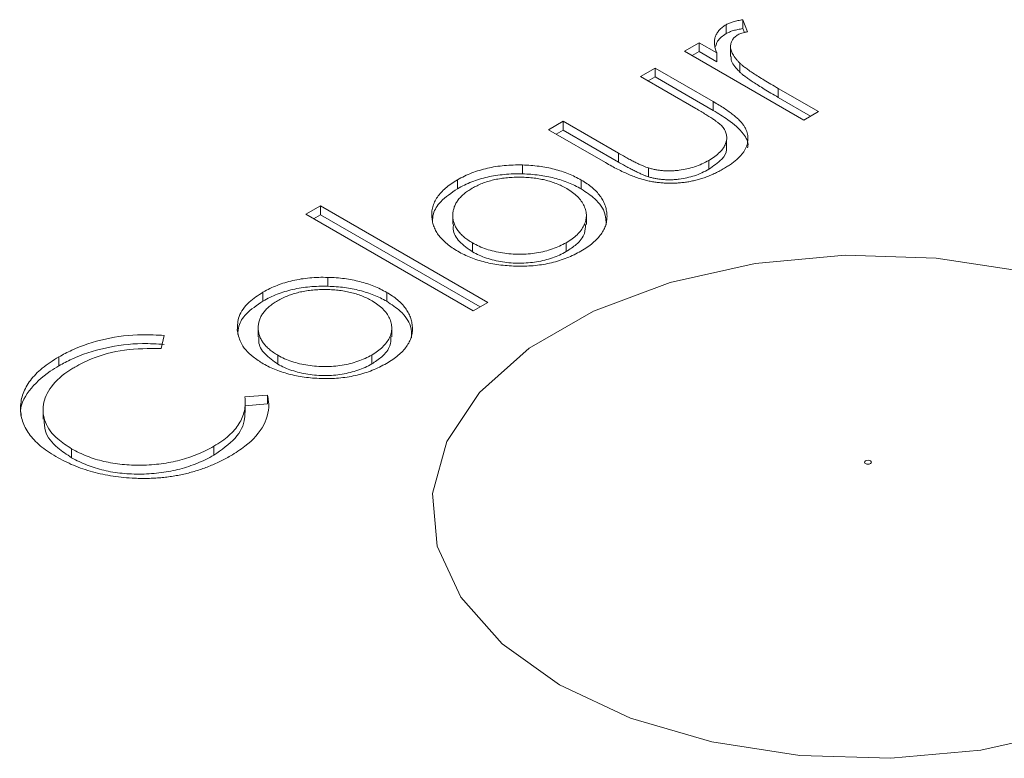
# Model space of a CAD drawing. Header units: millimetres. Extents: x 0 to 420, y 0 to 297.
# Tile 74 of 81: x 339.4 to 343.91, y 214.57 to 217.95. Entities that reach past the tile are written whole.
import ezdxf

# ---------------------------------------------------------------- set-up
doc = ezdxf.new("R2010")
doc.units = ezdxf.units.MM

msp = doc.modelspace()

# ---------------------------------------------------------------- linework, layer by layer
at = {"color": 7, "linetype": 'Continuous', "lineweight": 15}
for p, q in [((342.63877739, 217.89033312), (342.63877739, 217.93116086)), ((342.73727194, 217.89922508), (342.71598778, 217.95409117)), ((342.71598778, 217.91326344), (342.71598778, 217.95409117)), ((342.71598778, 217.91326344), (342.72273918, 217.8958471)), ((342.51495522, 217.84859713), (342.44779421, 217.80982591)), ((342.5954557, 217.80212519), (342.51495522, 217.84859713)), ((342.51495522, 217.8077694), (342.51495522, 217.84859713)), ((342.65940827, 217.82590556), (342.65940827, 217.78507783)), ((342.44779421, 217.80982591), (342.99467064, 217.49412086)), ((342.48315542, 217.78941177), (342.51495522, 217.8077694)), ((342.51495522, 217.8077694), (342.5954557, 217.76129746)), ((342.5954557, 217.76129746), (342.5954557, 217.80212519)), ((342.31347484, 217.73228499), (342.24631384, 217.69351376)), ((342.57971648, 217.57858696), (342.31347484, 217.73228499)), ((342.31347484, 217.69145725), (342.31347484, 217.73228499)), ((342.70234274, 217.71344018), (342.70234274, 217.75426792)), ((342.24631384, 217.69351376), (342.49996411, 217.54708458)), ((342.28167504, 217.67309962), (342.31347484, 217.69145725)), ((342.31347484, 217.69145725), (342.57971648, 217.53775923)), ((343.06183165, 217.53289209), (342.87803978, 217.63899287)), ((342.87803978, 217.59816514), (342.87803978, 217.63899287)), ((342.87803978, 217.59816514), (343.02647044, 217.51247794)), ((342.57971648, 217.53775923), (342.57971648, 217.57858696)), ((342.99467064, 217.49412086), (343.06183165, 217.53289209)), ((341.89132674, 217.48858407), (341.82416573, 217.44981285)), ((342.14497701, 217.34215489), (341.89132674, 217.48858407)), ((341.89132674, 217.44775634), (341.89132674, 217.48858407)), ((341.82416573, 217.44981285), (342.08545512, 217.2989737)), ((341.85952694, 217.42939871), (341.89132674, 217.44775634)), ((341.89132674, 217.44775634), (342.14497701, 217.30132716)), ((342.64018931, 217.35814427), (342.64018931, 217.398972)), ((342.14497701, 217.30132716), (342.14497701, 217.34215489)), ((341.70498498, 217.24723966), (341.70498498, 217.28806739)), ((342.55917253, 217.26835732), (342.55917253, 217.30918506)), ((342.28349263, 217.23365088), (342.28349263, 217.27447861)), ((341.4071095, 217.17930638), (341.4071095, 217.22013412)), ((341.97437447, 217.17826624), (341.97437447, 217.21909397)), ((340.77838652, 217.10087794), (340.71122552, 217.06210672)), ((341.54593331, 216.6577826), (340.77838652, 217.10087794)), ((340.77838652, 217.06005021), (340.77838652, 217.10087794)), ((340.71122552, 217.06210672), (341.47877231, 216.61901138)), ((340.74658672, 217.04169257), (340.77838652, 217.06005021)), ((340.77838652, 217.06005021), (341.51057211, 216.63736846)), ((341.38537489, 217.05688166), (341.38537489, 217.01605393)), ((341.99791085, 217.01483435), (341.99791085, 217.05566208)), ((341.47592476, 216.88999424), (341.47592476, 216.93082197)), ((341.90571198, 216.89112258), (341.90571198, 216.93195031)), ((340.81271513, 216.73214324), (340.81271513, 216.77297097)), ((340.51483964, 216.66420996), (340.51483964, 216.70503769)), ((341.08210461, 216.66316982), (341.08210461, 216.70399755)), ((341.47877231, 216.61901138), (341.54593331, 216.6577826)), ((340.49310767, 216.54178676), (340.49310767, 216.50095903)), ((341.10564099, 216.49973792), (341.10564099, 216.54056566)), ((340.04802378, 216.44662117), (340.06180843, 216.5065131)), ((339.57880028, 216.40837154), (339.57880028, 216.36754381)), ((340.58365491, 216.37489781), (340.58365491, 216.41572555)), ((341.01344213, 216.37602616), (341.01344213, 216.41685389)), ((340.53508593, 216.23329582), (340.43179191, 216.22507655)), ((340.53508593, 216.19246808), (340.53508593, 216.23329582)), ((339.50605746, 216.16418858), (339.50605746, 216.12336084)), ((340.53508593, 216.19246808), (340.43179191, 216.18424882)), ((340.43332764, 216.15345659), (340.43332764, 216.19428433)), ((339.63741601, 215.94634625), (339.63741601, 215.98717398)), ((340.28922493, 215.95794447), (340.28922493, 215.9987722))]:
    msp.add_line(p, q, dxfattribs=at)
at = {"color": 7, "linetype": 'Continuous', "lineweight": 15, "flags": 128}
msp.add_lwpolyline([(344.00626613, 216.79916314), (343.60239922, 216.86163565), (343.1848583, 216.87426793), (342.77188767, 216.83650948), (342.38155254, 216.75000568), (342.03089076, 216.61854606), (341.73524115, 216.44787117), (341.50752173, 216.24543843), (341.35767388, 216.02010124), (341.29226987, 215.78169989), (341.31415199, 215.54065864), (341.42236929, 215.30751124), (341.61219079, 215.09244623), (341.87531357, 214.90486748), (342.20025523, 214.75296385), (342.57279913, 214.64338223), (342.97666604, 214.58090971), (343.39420696, 214.56827743), (343.80716442, 214.60604045), (344.19751273, 214.69253969)], dxfattribs=at)
at = {"color": 7, "linetype": 'Continuous', "lineweight": 15}
for points, knots in [([(342.63877923, 217.93115611), (342.63303442, 217.92752634), (342.62156786, 217.92028136), (342.60775576, 217.90762295), (342.59722665, 217.89362193), (342.58940848, 217.87829262), (342.58531356, 217.86148612), (342.58486705, 217.84310466), (342.58806495, 217.82306131), (342.59291764, 217.80931181), (342.59545501, 217.8021225)], [0, 0, 0, 0, 0.1071582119, 0.2138863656, 0.324682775, 0.4394585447, 0.5616334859, 0.6938876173, 0.8399405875, 1, 1, 1, 1]), ([(342.71598329, 217.95408965), (342.7080711, 217.95284759), (342.69289391, 217.95046507), (342.6720423, 217.94521108), (342.65382661, 217.93894416), (342.64370059, 217.93370325), (342.63877923, 217.93115611)], [0, 0, 0, 0, 0.2796764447, 0.5364768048, 0.7747224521, 1, 1, 1, 1]), ([(342.63877923, 217.89032907), (342.64370059, 217.89287621), (342.65382661, 217.89811712), (342.6720423, 217.90438404), (342.69289391, 217.90963803), (342.7080711, 217.91202055), (342.71598329, 217.91326261)], [0, 0, 0, 0, 0.2252775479, 0.4635231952, 0.7203235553, 1, 1, 1, 1]), ([(342.59069574, 217.8319193), (342.59289584, 217.84018457), (342.59873793, 217.86213196), (342.6234018, 217.87950357), (342.63877739, 217.89033312)], [0, 0, 0, 0, 0.3765946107, 1, 1, 1, 1]), ([(342.7023414, 217.75426496), (342.69883307, 217.75785203), (342.69198407, 217.76485473), (342.68299392, 217.77539148), (342.67546151, 217.78565345), (342.66924726, 217.79557699), (342.66463751, 217.80519242), (342.66119596, 217.81445748), (342.65937678, 217.82344201), (342.65905487, 217.83474726), (342.66117177, 217.84788582), (342.66752679, 217.86229941), (342.67790661, 217.87494184), (342.68816668, 217.88171081), (342.69319685, 217.88502941)], [0, 0, 0, 0, 0.0879601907, 0.1717166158, 0.2506679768, 0.3258823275, 0.3968812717, 0.4635748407, 0.5280697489, 0.5896876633, 0.7048093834, 0.8086618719, 0.9061934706, 1, 1, 1, 1]), ([(342.69319685, 217.88502941), (342.69578792, 217.88636976), (342.70134591, 217.88924487), (342.71152294, 217.8929189), (342.72373108, 217.89622846), (342.7325989, 217.89818926), (342.73727062, 217.89922224)], [0, 0, 0, 0, 0.2050166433, 0.4397700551, 0.7048611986, 1, 1, 1, 1]), ([(342.66127854, 217.78512345), (342.6613598, 217.7803392), (342.6617392, 217.75800332), (342.68220739, 217.73416767), (342.69966432, 217.71619737), (342.70234274, 217.71344018)], [0, 0, 0, 0, 0.1874938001, 0.8753370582, 1, 1, 1, 1]), ([(342.87803685, 217.63899147), (342.86675239, 217.64551658), (342.84518026, 217.65799041), (342.81496165, 217.67620131), (342.78786141, 217.69276184), (342.76433433, 217.70796763), (342.74384011, 217.7215506), (342.72695848, 217.73378199), (342.7130269, 217.74434046), (342.70566512, 217.75117795), (342.7023414, 217.75426496)], [0, 0, 0, 0, 0.1798232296, 0.3437621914, 0.4918338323, 0.6241090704, 0.741399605, 0.8430618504, 0.9291451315, 1, 1, 1, 1]), ([(342.7023414, 217.71343792), (342.70566512, 217.71035091), (342.7130269, 217.70351342), (342.72695848, 217.69295494), (342.74384011, 217.68072356), (342.76433433, 217.66714059), (342.78786141, 217.6519348), (342.81496165, 217.63537427), (342.84518026, 217.61716337), (342.86675239, 217.60468954), (342.87803685, 217.59816443)], [0, 0, 0, 0, 0.0708548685, 0.1569381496, 0.258600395, 0.3758909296, 0.5081661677, 0.6562378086, 0.8201767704, 1, 1, 1, 1]), ([(342.62573699, 217.27006438), (342.63236618, 217.27397196), (342.64529613, 217.28159353), (342.66292336, 217.2935532), (342.67872959, 217.30558765), (342.69263023, 217.31773856), (342.70467938, 217.32995527), (342.71521588, 217.34213609), (342.72336819, 217.35454852), (342.72985523, 217.36698721), (342.73472123, 217.37944661), (342.73762194, 217.39190255), (342.73919314, 217.40430157), (342.73912047, 217.41663787), (342.73695838, 217.42893828), (342.73388625, 217.44120972), (342.72856036, 217.45337564), (342.72205501, 217.46567806), (342.71298147, 217.47815065), (342.70171952, 217.49106518), (342.68778277, 217.50448159), (342.67108552, 217.51828427), (342.65210799, 217.53278049), (342.63036024, 217.54766799), (342.60603299, 217.56307139), (342.58866587, 217.57330877), (342.57971438, 217.5785854)], [0, 0, 0, 0, 0.0460612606, 0.0898404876, 0.1321714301, 0.1732162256, 0.2123988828, 0.2505445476, 0.2877752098, 0.3240612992, 0.3599069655, 0.3952349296, 0.4298264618, 0.4645763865, 0.4989847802, 0.5339025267, 0.5689114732, 0.6045721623, 0.642162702, 0.6826979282, 0.7262892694, 0.7738093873, 0.8244515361, 0.8793040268, 0.9377899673, 1, 1, 1, 1]), ([(342.49996183, 217.54708423), (342.5080521, 217.5424073), (342.52353604, 217.53345615), (342.54495889, 217.52026736), (342.56432888, 217.50835803), (342.58096288, 217.49740626), (342.59492398, 217.48745491), (342.60636101, 217.47863696), (342.61543051, 217.47094188), (342.62004971, 217.46598623), (342.62213913, 217.46374462)], [0, 0, 0, 0, 0.1810472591, 0.346505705, 0.495245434, 0.6285345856, 0.745408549, 0.8459263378, 0.9303072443, 1, 1, 1, 1]), ([(342.57971648, 217.53775923), (342.60292219, 217.52387125), (342.65725523, 217.49135444), (342.71774122, 217.43827171), (342.74292656, 217.39112389), (342.73770132, 217.37015921), (342.73701642, 217.36741129)], [0, 0, 0, 0, 0.2907698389, 0.6807982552, 0.9581609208, 1, 1, 1, 1]), ([(342.62213913, 217.46374462), (342.62653867, 217.4577026), (342.63528691, 217.44568839), (342.64128275, 217.42627771), (342.64228863, 217.40636632), (342.63732302, 217.38603591), (342.62683674, 217.36571161), (342.61019211, 217.3458812), (342.58759791, 217.32671962), (342.56886079, 217.3151572), (342.5591766, 217.30918121)], [0, 0, 0, 0, 0.1156605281, 0.2299842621, 0.3464036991, 0.4669571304, 0.5916286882, 0.7201630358, 0.855367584, 1, 1, 1, 1]), ([(342.28349065, 217.27447801), (342.27935338, 217.27582591), (342.27045735, 217.2787242), (342.2569244, 217.28425102), (342.24190113, 217.29087888), (342.22531128, 217.29873728), (342.20725614, 217.3078238), (342.18763924, 217.31807944), (342.16675028, 217.32968392), (342.15244907, 217.33787282), (342.14497308, 217.34215359)], [0, 0, 0, 0, 0.0782845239, 0.1683285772, 0.272968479, 0.3900681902, 0.5220637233, 0.667879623, 0.8263834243, 1, 1, 1, 1]), ([(342.55917253, 217.26835732), (342.58039335, 217.28319846), (342.61773384, 217.30931317), (342.64192651, 217.34317814), (342.64007463, 217.35800487), (342.6400576, 217.35814123)], [0, 0, 0, 0, 0.5660377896, 0.9960089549, 1, 1, 1, 1]), ([(341.7049849, 217.28806505), (341.69083449, 217.28821135), (341.66295698, 217.28849957), (341.62177617, 217.28590323), (341.58218168, 217.28092122), (341.54388768, 217.27379489), (341.50731286, 217.26385672), (341.47218456, 217.2516618), (341.43814022, 217.23729506), (341.41759194, 217.22592742), (341.40711216, 217.22012985)], [0, 0, 0, 0, 0.12848649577, 0.25312941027, 0.37530701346, 0.4961956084, 0.61786602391, 0.74166764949, 0.8682485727, 1, 1, 1, 1]), ([(341.97437459, 217.21909135), (341.96493116, 217.22426749), (341.94628499, 217.23448787), (341.91603023, 217.24792053), (341.8843069, 217.25945366), (341.85115271, 217.26904314), (341.81666205, 217.27684218), (341.7806637, 217.28251005), (341.74334831, 217.28650804), (341.71785573, 217.28754268), (341.7049849, 217.28806505)], [0, 0, 0, 0, 0.1293662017, 0.2554352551, 0.3786322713, 0.5014663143, 0.6234943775, 0.7461656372, 0.8718427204, 1, 1, 1, 1]), ([(342.08545849, 217.2989693), (342.09489937, 217.29362921), (342.11318337, 217.28328714), (342.14054739, 217.26882721), (342.16702943, 217.25593064), (342.19256896, 217.24463113), (342.21710951, 217.23474543), (342.24067481, 217.22640236), (342.2634146, 217.21970711), (342.2852417, 217.21439205), (342.3067122, 217.21047794), (342.3280191, 217.20754796), (342.34939245, 217.20543361), (342.37084456, 217.20428519), (342.39240239, 217.20422715), (342.41404971, 217.20509498), (342.435747, 217.20691445), (342.45746375, 217.20968393), (342.47909324, 217.21353559), (342.50067238, 217.21832024), (342.52191449, 217.22441052), (342.54308511, 217.23143823), (342.56420488, 217.23946942), (342.58510681, 217.24862081), (342.60580695, 217.25880768), (342.61901543, 217.26626797), (342.62573699, 217.27006438)], [0, 0, 0, 0, 0.0634759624, 0.1229329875, 0.1781207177, 0.229817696, 0.277417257, 0.3217865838, 0.3624650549, 0.3999038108, 0.4354242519, 0.4704663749, 0.5050285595, 0.5394889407, 0.5738086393, 0.6084507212, 0.6436126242, 0.6790144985, 0.7151506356, 0.7522307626, 0.7899041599, 0.8289292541, 0.8694658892, 0.9112727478, 0.9548483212, 1, 1, 1, 1]), ([(342.14497308, 217.30132654), (342.15244907, 217.29704578), (342.16675028, 217.28885688), (342.18763924, 217.2772524), (342.20725614, 217.26699676), (342.22531128, 217.25791024), (342.24190113, 217.25005184), (342.2569244, 217.24342398), (342.27045735, 217.23789716), (342.27935338, 217.23499887), (342.28349065, 217.23365097)], [0, 0, 0, 0, 0.1736165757, 0.332120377, 0.4779362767, 0.6099318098, 0.727031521, 0.8316714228, 0.9217154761, 1, 1, 1, 1]), ([(342.5591766, 217.30918121), (342.54883079, 217.3035861), (342.5287024, 217.29270047), (342.49501788, 217.27958343), (342.45983482, 217.26986222), (342.42939291, 217.26456151), (342.40498804, 217.26192372), (342.38685597, 217.26113447), (342.36896309, 217.260982), (342.35128024, 217.26183401), (342.33392613, 217.26374034), (342.31673458, 217.26625183), (342.29991531, 217.26996908), (342.28900374, 217.27296454), (342.28349065, 217.27447801)], [0, 0, 0, 0, 0.1403045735, 0.2729707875, 0.4007664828, 0.5254546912, 0.5868386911, 0.6464639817, 0.7053902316, 0.7640286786, 0.8219138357, 0.8802840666, 0.9395132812, 1, 1, 1, 1]), ([(341.40711216, 217.17930281), (341.41759194, 217.18510038), (341.43814022, 217.19646802), (341.47218456, 217.21083476), (341.50731286, 217.22302968), (341.54388768, 217.23296785), (341.58218168, 217.24009418), (341.62177617, 217.24507618), (341.66295698, 217.24767253), (341.69083449, 217.24738431), (341.7049849, 217.24723801)], [0, 0, 0, 0, 0.1317514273, 0.25833235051, 0.38213397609, 0.5038043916, 0.62469298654, 0.74687058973, 0.87151350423, 1, 1, 1, 1]), ([(341.7049849, 217.24723801), (341.71785573, 217.24671564), (341.74334831, 217.245681), (341.7806637, 217.24168301), (341.81666205, 217.23601514), (341.85115271, 217.2282161), (341.8843069, 217.21862662), (341.91603023, 217.20709349), (341.94628499, 217.19366082), (341.96493116, 217.18344045), (341.97437459, 217.17826431)], [0, 0, 0, 0, 0.1281572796, 0.2538343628, 0.3765056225, 0.4985336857, 0.6213677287, 0.7445647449, 0.8706337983, 1, 1, 1, 1]), ([(342.28349065, 217.23365097), (342.28900374, 217.2321375), (342.29991531, 217.22914204), (342.31673458, 217.22542478), (342.33392613, 217.2229133), (342.35128024, 217.22100697), (342.36896309, 217.22015496), (342.38685597, 217.22030743), (342.40498804, 217.22109668), (342.42939291, 217.22373447), (342.45983482, 217.22903518), (342.49501788, 217.23875639), (342.5287024, 217.25187343), (342.54883079, 217.26275906), (342.5591766, 217.26835417)], [0, 0, 0, 0, 0.0604867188, 0.1197159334, 0.1780861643, 0.2359713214, 0.2946097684, 0.3535360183, 0.4131613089, 0.4745453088, 0.5992335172, 0.7270292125, 0.8596954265, 1, 1, 1, 1]), ([(341.40711216, 217.22012985), (341.39707446, 217.21407734), (341.3772962, 217.20215151), (341.35227504, 217.18246036), (341.33096751, 217.16212046), (341.31410936, 217.14082561), (341.30122725, 217.11870625), (341.29297872, 217.09569709), (341.28831408, 217.07188915), (341.28895592, 217.05576464), (341.28928227, 217.04756578)], [0, 0, 0, 0, 0.13129959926, 0.25871238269, 0.38208944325, 0.50356357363, 0.62518086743, 0.74728701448, 0.87150247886, 1, 1, 1, 1]), ([(341.47397237, 217.1811861), (341.48138829, 217.18522457), (341.49607875, 217.1932245), (341.52013065, 217.20358161), (341.54540019, 217.2123985), (341.57178502, 217.21974341), (341.59959491, 217.22525993), (341.62851188, 217.2292502), (341.65868007, 217.23169857), (341.68969155, 217.23238589), (341.72077409, 217.23172719), (341.751052, 217.22911713), (341.7802264, 217.22521505), (341.80827185, 217.21955459), (341.83496109, 217.21203993), (341.86054352, 217.20298783), (341.88507617, 217.19239882), (341.90005335, 217.1842182), (341.90766429, 217.18006106)], [0, 0, 0, 0, 0.0634270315, 0.1256447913, 0.1863589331, 0.2470268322, 0.3076308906, 0.3690502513, 0.4318747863, 0.4969526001, 0.5620304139, 0.6252067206, 0.6872313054, 0.7482316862, 0.8097297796, 0.8717262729, 0.934815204, 1, 1, 1, 1]), ([(341.97317531, 216.89334854), (341.98307174, 216.8993621), (342.00245277, 216.91113895), (342.02761531, 216.93024723), (342.04879526, 216.95005295), (342.06576319, 216.97063878), (342.07885019, 216.99187913), (342.08747391, 217.01384721), (342.09234632, 217.03649033), (342.09296332, 217.05959924), (342.08997036, 217.08255852), (342.08370973, 217.10490285), (342.07397708, 217.12629384), (342.06082214, 217.14681348), (342.04435259, 217.16640115), (342.02432582, 217.18500572), (342.00130307, 217.2028249), (341.983423, 217.21362556), (341.97437459, 217.21909135)], [0, 0, 0, 0, 0.0684922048, 0.1341341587, 0.1979034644, 0.2604831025, 0.3221455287, 0.3837784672, 0.4462154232, 0.5103409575, 0.574394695, 0.6362264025, 0.6971016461, 0.7568275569, 0.8167348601, 0.8766630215, 0.9375839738, 1, 1, 1, 1]), ([(341.29179309, 217.02645842), (341.29246302, 217.0392311), (341.29415462, 217.07148226), (341.3291832, 217.12643322), (341.37911299, 217.16031069), (341.4071095, 217.17930638)], [0, 0, 0, 0, 0.2236339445, 0.5646779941, 1, 1, 1, 1]), ([(341.47592121, 216.93082108), (341.46872017, 216.9352148), (341.45454961, 216.94386097), (341.43620526, 216.95802315), (341.42053095, 216.97279238), (341.40749136, 216.98819678), (341.39778155, 217.00437793), (341.39070827, 217.02115637), (341.38635276, 217.03860072), (341.3849209, 217.05650609), (341.38618656, 217.07438473), (341.39042, 217.09179688), (341.39730509, 217.1085366), (341.40704103, 217.12454984), (341.41962125, 217.13986109), (341.4350144, 217.15441233), (341.45300393, 217.16837305), (341.46692222, 217.17687801), (341.47397237, 217.1811861)], [0, 0, 0, 0, 0.065163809, 0.128232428, 0.1902089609, 0.2516872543, 0.3126679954, 0.3744428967, 0.437598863, 0.502359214, 0.5674160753, 0.6302203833, 0.6916199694, 0.7526007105, 0.8128346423, 0.8739563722, 0.9361541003, 1, 1, 1, 1]), ([(341.90766429, 217.18006106), (341.91689074, 217.17433912), (341.93520351, 217.16298214), (341.95760807, 217.14363034), (341.97527079, 217.12277339), (341.98804363, 217.10069971), (341.99600268, 217.07800145), (341.99892452, 217.05514627), (341.99573595, 217.03246105), (341.98749246, 217.01017162), (341.97416978, 216.98867529), (341.95603601, 216.96830665), (341.93364089, 216.94902911), (341.9151054, 216.93769029), (341.90571545, 216.93194612)], [0, 0, 0, 0, 0.08474809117, 0.16820911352, 0.25153374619, 0.33609767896, 0.42010671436, 0.50234043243, 0.58399501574, 0.66629190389, 0.74909241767, 0.83101673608, 0.91439430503, 1, 1, 1, 1]), ([(341.97437447, 217.17826624), (341.99639625, 217.16365399), (342.04645656, 217.13043716), (342.08787675, 217.07137226), (342.08835805, 217.02906336), (342.08855818, 217.01147061)], [0, 0, 0, 0, 0.3145165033, 0.7149644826, 1, 1, 1, 1]), ([(341.28928227, 217.04756578), (341.29020413, 217.04013761), (341.29202587, 217.02545845), (341.29869631, 217.003885), (341.30875496, 216.9831771), (341.32206289, 216.96327096), (341.33856819, 216.94418118), (341.35852549, 216.92590617), (341.38174727, 216.90847154), (341.39939678, 216.89773368), (341.40831144, 216.89231004)], [0, 0, 0, 0, 0.1284109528, 0.2537592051, 0.3772863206, 0.4989121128, 0.621321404, 0.7447622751, 0.8710808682, 1, 1, 1, 1]), ([(341.47592476, 216.88999424), (341.45431082, 216.90493271), (341.41089383, 216.93494035), (341.38495882, 216.98129458), (341.38794941, 217.00843306), (341.38878352, 217.01600223)], [0, 0, 0, 0, 0.4168539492, 0.8373552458, 1, 1, 1, 1]), ([(341.99325626, 217.01499402), (341.99328311, 217.00141295), (341.99334646, 216.96936812), (341.95877087, 216.92608002), (341.92178202, 216.9017102), (341.90571198, 216.89112258)], [0, 0, 0, 0, 0.2937789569, 0.6931778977, 1, 1, 1, 1]), ([(341.90571545, 216.93194612), (341.89576626, 216.92652417), (341.87612682, 216.91582137), (341.84266203, 216.9028894), (341.80737063, 216.89234114), (341.77005679, 216.88466427), (341.7315064, 216.87985832), (341.69220163, 216.87819766), (341.65261184, 216.87970162), (341.61325299, 216.88430149), (341.57515026, 216.8918345), (341.53902223, 216.90198016), (341.50550741, 216.91492532), (341.48583346, 216.92549554), (341.47592121, 216.93082108)], [0, 0, 0, 0, 0.08559019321, 0.16895266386, 0.25128347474, 0.33406899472, 0.41635098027, 0.49765512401, 0.58016550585, 0.66415932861, 0.74851180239, 0.83182134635, 0.9152672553, 1, 1, 1, 1]), ([(341.40831144, 216.89231004), (341.4177795, 216.88708651), (341.43648881, 216.87676457), (341.46735587, 216.86347381), (341.49958343, 216.85191261), (341.53351394, 216.84240493), (341.56905884, 216.83481077), (341.60611318, 216.82919213), (341.64481874, 216.82557837), (341.68459027, 216.82384891), (341.72461825, 216.82421131), (341.76390902, 216.82700581), (341.80205334, 216.83208814), (341.83892358, 216.83972252), (341.87465133, 216.84951831), (341.90902168, 216.86176678), (341.94220656, 216.87636259), (341.96270777, 216.88760723), (341.97317531, 216.89334854)], [0, 0, 0, 0, 0.0623374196, 0.1231816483, 0.1830343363, 0.2428661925, 0.3025168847, 0.3633154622, 0.425069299, 0.4890423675, 0.5530871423, 0.6154454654, 0.6772864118, 0.7391749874, 0.8016758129, 0.8653648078, 0.9312577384, 1, 1, 1, 1]), ([(341.90571545, 216.89111908), (341.89576626, 216.88569713), (341.87612682, 216.87499433), (341.84266203, 216.86206236), (341.80737063, 216.8515141), (341.77005679, 216.84383723), (341.7315064, 216.83903128), (341.69220163, 216.83737062), (341.65261184, 216.83887458), (341.61325299, 216.84347445), (341.57515026, 216.85100746), (341.53902223, 216.86115312), (341.50550741, 216.87409828), (341.48583346, 216.88466849), (341.47592121, 216.88999404)], [0, 0, 0, 0, 0.08559019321, 0.16895266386, 0.25128347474, 0.33406899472, 0.41635098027, 0.49765512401, 0.58016550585, 0.66415932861, 0.74851180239, 0.83182134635, 0.9152672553, 1, 1, 1, 1]), ([(340.81271586, 216.7729691), (340.79856546, 216.7731154), (340.77068794, 216.77340362), (340.72950714, 216.77080727), (340.68991264, 216.76582527), (340.65161864, 216.75869894), (340.61504382, 216.74876077), (340.57991552, 216.73656585), (340.54587119, 216.72219911), (340.5253229, 216.71083147), (340.51484312, 216.7050339)], [0, 0, 0, 0, 0.1284864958, 0.2531294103, 0.3753070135, 0.4961956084, 0.6178660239, 0.7416676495, 0.8682485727, 1, 1, 1, 1]), ([(341.08210556, 216.7039954), (341.07266213, 216.70917154), (341.05401595, 216.71939191), (341.02376119, 216.73282458), (340.99203786, 216.74435771), (340.95888367, 216.75394719), (340.92439301, 216.76174623), (340.88839466, 216.7674141), (340.85107927, 216.77141209), (340.82558669, 216.77244672), (340.81271586, 216.7729691)], [0, 0, 0, 0, 0.1293662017, 0.2554352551, 0.3786322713, 0.5014663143, 0.6234943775, 0.7461656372, 0.8718427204, 1, 1, 1, 1]), ([(340.51483964, 216.70503769), (340.49261595, 216.69052102), (340.44290892, 216.65805202), (340.39960791, 216.59734326), (340.397834, 216.55290811), (340.39701813, 216.53247108)], [0, 0, 0, 0, 0.3039672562, 0.6798742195, 1, 1, 1, 1]), ([(340.51484312, 216.66420686), (340.5253229, 216.67000443), (340.54587119, 216.68137207), (340.57991552, 216.69573881), (340.61504382, 216.70793373), (340.65161864, 216.7178719), (340.68991264, 216.72499823), (340.72950714, 216.72998023), (340.77068794, 216.73257658), (340.79856546, 216.73228836), (340.81271586, 216.73214206)], [0, 0, 0, 0, 0.1317514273, 0.2583323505, 0.3821339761, 0.5038043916, 0.6246929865, 0.7468705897, 0.8715135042, 1, 1, 1, 1]), ([(340.58170333, 216.66609015), (340.58911925, 216.67012862), (340.60380971, 216.67812855), (340.62786162, 216.68848565), (340.65313115, 216.69730254), (340.67951598, 216.70464746), (340.70732587, 216.71016398), (340.73624284, 216.71415425), (340.76641104, 216.71660262), (340.79742252, 216.71728994), (340.82850506, 216.71663124), (340.85878297, 216.71402118), (340.88795736, 216.7101191), (340.91600281, 216.70445864), (340.94269206, 216.69694398), (340.96827448, 216.68789188), (340.99280713, 216.67730286), (341.00778431, 216.66912225), (341.01539525, 216.66496511)], [0, 0, 0, 0, 0.0634270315, 0.1256447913, 0.1863589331, 0.2470268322, 0.3076308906, 0.3690502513, 0.4318747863, 0.4969526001, 0.5620304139, 0.6252067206, 0.6872313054, 0.7482316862, 0.8097297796, 0.8717262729, 0.934815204, 1, 1, 1, 1]), ([(340.81271586, 216.73214206), (340.82558669, 216.73161968), (340.85107927, 216.73058505), (340.88839466, 216.72658706), (340.92439301, 216.72091919), (340.95888367, 216.71312015), (340.99203786, 216.70353067), (341.02376119, 216.69199753), (341.05401595, 216.67856487), (341.07266213, 216.6683445), (341.08210556, 216.66316836)], [0, 0, 0, 0, 0.1281572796, 0.2538343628, 0.3765056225, 0.4985336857, 0.6213677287, 0.7445647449, 0.8706337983, 1, 1, 1, 1]), ([(341.08090627, 216.37825259), (341.0908027, 216.38426614), (341.11018373, 216.396043), (341.13534628, 216.41515128), (341.15652622, 216.434957), (341.17349415, 216.45554283), (341.18658115, 216.47678318), (341.19520487, 216.49875126), (341.20007728, 216.52139437), (341.20069428, 216.54450329), (341.19770132, 216.56746257), (341.19144069, 216.5898069), (341.18170805, 216.61119789), (341.1685531, 216.63171753), (341.15208356, 216.6513052), (341.13205679, 216.66990977), (341.10903403, 216.68772895), (341.09115396, 216.6985296), (341.08210556, 216.7039954)], [0, 0, 0, 0, 0.0684922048, 0.1341341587, 0.1979034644, 0.2604831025, 0.3221455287, 0.3837784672, 0.4462154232, 0.5103409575, 0.574394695, 0.6362264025, 0.6971016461, 0.7568275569, 0.8167348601, 0.8766630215, 0.9375839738, 1, 1, 1, 1]), ([(340.39952323, 216.51136199), (340.40019317, 216.52413468), (340.40188477, 216.55638583), (340.43691334, 216.6113368), (340.48684313, 216.64521427), (340.51483964, 216.66420996)], [0, 0, 0, 0, 0.2236339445, 0.5646779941, 1, 1, 1, 1]), ([(340.58365217, 216.41572513), (340.57645113, 216.42011885), (340.56228058, 216.42876502), (340.54393623, 216.4429272), (340.52826191, 216.45769643), (340.51522232, 216.47310083), (340.50551251, 216.48928197), (340.49843923, 216.50606042), (340.49408372, 216.52350477), (340.49265187, 216.54141014), (340.49391753, 216.55928878), (340.49815096, 216.57670093), (340.50503605, 216.59344065), (340.51477199, 216.60945389), (340.52735221, 216.62476514), (340.54274537, 216.63931638), (340.56073489, 216.6532771), (340.57465318, 216.66178206), (340.58170333, 216.66609015)], [0, 0, 0, 0, 0.065163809, 0.128232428, 0.1902089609, 0.2516872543, 0.3126679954, 0.3744428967, 0.437598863, 0.502359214, 0.5674160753, 0.6302203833, 0.6916199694, 0.7526007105, 0.8128346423, 0.8739563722, 0.9361541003, 1, 1, 1, 1]), ([(341.01539525, 216.66496511), (341.0246217, 216.65924317), (341.04293448, 216.64788619), (341.06533903, 216.62853439), (341.08300175, 216.60767744), (341.09577459, 216.58560376), (341.10373365, 216.5629055), (341.10665549, 216.54005032), (341.10346691, 216.5173651), (341.09522342, 216.49507566), (341.08190075, 216.47357934), (341.06376698, 216.4532107), (341.04137185, 216.43393316), (341.02283636, 216.42259434), (341.01344641, 216.41685017)], [0, 0, 0, 0, 0.08474809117, 0.16820911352, 0.25153374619, 0.33609767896, 0.42010671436, 0.50234043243, 0.58399501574, 0.66629190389, 0.74909241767, 0.83101673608, 0.91439430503, 1, 1, 1, 1]), ([(341.08210461, 216.66316982), (341.10412781, 216.64855823), (341.15419178, 216.61534261), (341.1956046, 216.55627629), (341.19608938, 216.51396786), (341.19629096, 216.4963757)], [0, 0, 0, 0, 0.3145165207, 0.7149709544, 1, 1, 1, 1]), ([(340.39701813, 216.53247108), (340.4007083, 216.51319506), (340.40913715, 216.46916598), (340.45507103, 216.41574301), (340.50005886, 216.38731732), (340.51604346, 216.3772174)], [0, 0, 0, 0, 0.3342395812, 0.7634491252, 1, 1, 1, 1]), ([(340.06180843, 216.5065131), (340.02844764, 216.50846245), (339.93742801, 216.51378093), (339.78729441, 216.49430034), (339.66058881, 216.45273862), (339.59811613, 216.41884964), (339.57880028, 216.40837154)], [0, 0, 0, 0, 0.1890261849, 0.5157279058, 0.8502685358, 1, 1, 1, 1]), ([(340.06180843, 216.46568537), (340.02844764, 216.46763472), (339.93742801, 216.4729532), (339.78729441, 216.45347261), (339.66058881, 216.41191089), (339.59811613, 216.3780219), (339.57880028, 216.36754381)], [0, 0, 0, 0, 0.1890261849, 0.5157279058, 0.8502685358, 1, 1, 1, 1]), ([(340.58365491, 216.37489781), (340.56204247, 216.38983696), (340.518629, 216.41984561), (340.49268854, 216.46619841), (340.49567946, 216.49333662), (340.49651366, 216.50090581)], [0, 0, 0, 0, 0.4168584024, 0.8373544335, 1, 1, 1, 1]), ([(341.10098903, 216.49989912), (341.10101491, 216.48631754), (341.10107595, 216.45427225), (341.06650123, 216.41098359), (341.02951223, 216.38661377), (341.01344213, 216.37602616)], [0, 0, 0, 0, 0.2937872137, 0.6931814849, 1, 1, 1, 1]), ([(339.65135345, 216.36164261), (339.67611919, 216.37457124), (339.74228487, 216.40911214), (339.87817053, 216.44699271), (339.99128936, 216.44674528), (340.04802378, 216.44662117)], [0, 0, 0, 0, 0.2296897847, 0.6136531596, 1, 1, 1, 1]), ([(339.57880013, 216.40836909), (339.56503674, 216.40002538), (339.53794903, 216.38360412), (339.50262203, 216.35700971), (339.4723179, 216.32955367), (339.44754924, 216.30102455), (339.42840811, 216.27146059), (339.41406868, 216.24103439), (339.40562027, 216.20954351), (339.40240705, 216.17743773), (339.40423885, 216.14541148), (339.41147643, 216.11416019), (339.4238381, 216.08405882), (339.44176118, 216.0551217), (339.46459815, 216.02727511), (339.49289293, 216.00061723), (339.52620073, 215.97497156), (339.55202991, 215.95930534), (339.56515825, 215.95134259)], [0, 0, 0, 0, 0.0676716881, 0.1331845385, 0.1965847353, 0.2587544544, 0.3203445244, 0.3817832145, 0.4437422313, 0.5072565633, 0.5705301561, 0.6317654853, 0.6922523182, 0.7519860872, 0.8120451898, 0.8729864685, 0.9354421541, 1, 1, 1, 1]), ([(340.5160424, 216.37721409), (340.52551046, 216.37199056), (340.54421977, 216.36166862), (340.57508684, 216.34837786), (340.60731439, 216.33681666), (340.64124491, 216.32730898), (340.67678981, 216.31971482), (340.71384414, 216.31409618), (340.7525497, 216.31048242), (340.79232123, 216.30875296), (340.83234921, 216.30911536), (340.87163999, 216.31190986), (340.9097843, 216.31699219), (340.94665454, 216.32462657), (340.9823823, 216.33442236), (341.01675264, 216.34667083), (341.04993753, 216.36126664), (341.07043873, 216.37251128), (341.08090627, 216.37825259)], [0, 0, 0, 0, 0.0623374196, 0.1231816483, 0.1830343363, 0.2428661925, 0.3025168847, 0.3633154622, 0.425069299, 0.4890423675, 0.5530871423, 0.6154454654, 0.6772864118, 0.7391749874, 0.8016758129, 0.8653648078, 0.9312577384, 1, 1, 1, 1]), ([(341.01344641, 216.41685017), (341.00349722, 216.41142821), (340.98385778, 216.40072542), (340.95039299, 216.38779345), (340.91510159, 216.37724519), (340.87778775, 216.36956832), (340.83923736, 216.36476237), (340.7999326, 216.36310171), (340.76034281, 216.36460567), (340.72098395, 216.36920554), (340.68288122, 216.37673855), (340.64675319, 216.38688421), (340.61323837, 216.39982937), (340.59356442, 216.41039958), (340.58365217, 216.41572513)], [0, 0, 0, 0, 0.0855901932, 0.1689526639, 0.2512834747, 0.3340689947, 0.4163509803, 0.497655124, 0.5801655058, 0.6641593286, 0.7485118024, 0.8318213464, 0.9152672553, 1, 1, 1, 1]), ([(339.40651977, 216.13333193), (339.40547239, 216.13811448), (339.39664703, 216.17841291), (339.4361193, 216.25472189), (339.50971534, 216.32573923), (339.56547191, 216.35947857), (339.57880028, 216.36754381)], [0, 0, 0, 0, 0.0552493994, 0.4655398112, 0.8722395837, 1, 1, 1, 1]), ([(339.63741601, 215.98717398), (339.6150329, 216.00163171), (339.56030863, 216.03697928), (339.50975462, 216.10733014), (339.50085801, 216.1912548), (339.53943594, 216.27615771), (339.60097344, 216.33180687), (339.64527728, 216.35804422), (339.65135345, 216.36164261)], [0, 0, 0, 0, 0.1392620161, 0.3404803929, 0.534574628, 0.7358778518, 0.9637762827, 1, 1, 1, 1]), ([(341.01344641, 216.37602313), (341.00349722, 216.37060117), (340.98385778, 216.35989838), (340.95039299, 216.34696641), (340.91510159, 216.33641815), (340.87778775, 216.32874128), (340.83923736, 216.32393533), (340.7999326, 216.32227467), (340.76034281, 216.32377863), (340.72098395, 216.3283785), (340.68288122, 216.33591151), (340.64675319, 216.34605717), (340.61323837, 216.35900233), (340.59356442, 216.36957254), (340.58365217, 216.37489809)], [0, 0, 0, 0, 0.0855901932, 0.1689526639, 0.2512834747, 0.3340689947, 0.4163509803, 0.497655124, 0.5801655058, 0.6641593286, 0.7485118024, 0.8318213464, 0.9152672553, 1, 1, 1, 1]), ([(340.43179254, 216.22507386), (340.43267746, 216.21411261), (340.43441189, 216.19262853), (340.43041499, 216.1608729), (340.42081493, 216.13047199), (340.40579024, 216.10129241), (340.38496146, 216.07349397), (340.35862412, 216.04701834), (340.32693476, 216.0217729), (340.301931, 216.00651797), (340.28922737, 215.99876742)], [0, 0, 0, 0, 0.1321888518, 0.2590905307, 0.3828193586, 0.5040602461, 0.625245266, 0.7470513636, 0.8714848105, 1, 1, 1, 1]), ([(340.36643532, 215.95471966), (340.38914154, 215.96890134), (340.45521741, 216.01017053), (340.52782612, 216.09440252), (340.54637959, 216.17813571), (340.53708494, 216.22353232), (340.53508593, 216.23329582)], [0, 0, 0, 0, 0.1893851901, 0.5511173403, 0.9034583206, 1, 1, 1, 1]), ([(340.43122029, 216.15346876), (340.43140418, 216.14445492), (340.4322275, 216.10409576), (340.39577458, 216.03167759), (340.32499786, 215.98269959), (340.28922493, 215.95794447)], [0, 0, 0, 0, 0.12451227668, 0.55749905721, 1, 1, 1, 1]), ([(339.63741601, 215.94634625), (339.61522883, 215.96080594), (339.5609836, 215.99615831), (339.51200454, 216.05840486), (339.51136814, 216.10501079), (339.51111508, 216.12354333)], [0, 0, 0, 0, 0.2942276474, 0.7193544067, 1, 1, 1, 1]), ([(340.28922737, 215.99876742), (340.27714826, 215.9920498), (340.25341406, 215.97885039), (340.21477455, 215.96178826), (340.17522317, 215.94699471), (340.13432391, 215.9348033), (340.09208408, 215.92527417), (340.0486583, 215.91805711), (340.00386425, 215.91361385), (339.95833873, 215.91165224), (339.91298472, 215.91209271), (339.86871781, 215.91527729), (339.82585217, 215.92070813), (339.78483647, 215.92910027), (339.74515327, 215.93961236), (339.70751621, 215.95306849), (339.67099246, 215.96871022), (339.64874601, 215.98094123), (339.63741525, 215.98717084)], [0, 0, 0, 0, 0.0689592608, 0.1354977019, 0.1997709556, 0.2626661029, 0.3245162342, 0.3860814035, 0.4482750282, 0.5111600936, 0.5736736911, 0.6345706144, 0.6944243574, 0.7538535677, 0.8132735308, 0.8737098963, 0.9356767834, 1, 1, 1, 1]), ([(339.56515825, 215.95134259), (339.57823802, 215.9441068), (339.6039701, 215.92987169), (339.64570682, 215.91119671), (339.68857615, 215.89478821), (339.73321874, 215.88105446), (339.77935926, 215.86981662), (339.8271718, 215.86126015), (339.87643742, 215.85506871), (339.91000651, 215.8530798), (339.92689299, 215.85207931)], [0, 0, 0, 0, 0.13268942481, 0.26104242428, 0.38638622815, 0.5092661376, 0.63122025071, 0.75284398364, 0.87567149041, 1, 1, 1, 1]), ([(340.28922737, 215.95794038), (340.27714826, 215.95122276), (340.25341406, 215.93802335), (340.21477455, 215.92096122), (340.17522317, 215.90616767), (340.13432391, 215.89397626), (340.09208408, 215.88444713), (340.0486583, 215.87723007), (340.00386425, 215.87278681), (339.95833873, 215.8708252), (339.91298472, 215.87126567), (339.86871781, 215.87445025), (339.82585217, 215.87988109), (339.78483647, 215.88827323), (339.74515327, 215.89878532), (339.70751621, 215.91224145), (339.67099246, 215.92788318), (339.64874601, 215.94011419), (339.63741525, 215.9463438)], [0, 0, 0, 0, 0.0689592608, 0.1354977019, 0.1997709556, 0.2626661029, 0.3245162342, 0.3860814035, 0.4482750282, 0.5111600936, 0.5736736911, 0.6345706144, 0.6944243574, 0.7538535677, 0.8132735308, 0.8737098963, 0.9356767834, 1, 1, 1, 1]), ([(339.92689299, 215.85207931), (339.9369829, 215.85171612), (339.95705111, 215.85099377), (339.98704099, 215.85123872), (340.01661601, 215.852348), (340.04581785, 215.8543995), (340.07461035, 215.85757795), (340.10311418, 215.86152121), (340.13126415, 215.86646746), (340.1589695, 215.87245934), (340.18631082, 215.87937941), (340.21314561, 215.88732925), (340.23983661, 215.89600528), (340.26580886, 215.90597641), (340.29168371, 215.91665764), (340.31700788, 215.92845042), (340.34230033, 215.94097969), (340.35832661, 215.95010358), (340.36643143, 215.95471772)], [0, 0, 0, 0, 0.0618682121, 0.1230520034, 0.1834460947, 0.2432438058, 0.3030008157, 0.3628016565, 0.422604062, 0.4830043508, 0.5438199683, 0.6052464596, 0.6675862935, 0.7312201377, 0.7960832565, 0.8622504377, 0.9303371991, 1, 1, 1, 1]), ([(343.30062296, 215.91900249), (343.29768125, 215.91730427), (343.29369113, 215.91635015), (343.28537072, 215.91635015), (343.28138059, 215.91730427), (343.27549717, 215.9207007), (343.2738444, 215.92300415), (343.2738444, 215.92780742), (343.27549717, 215.93011087), (343.27843888, 215.93180908)], [0, 0, 0, 0, 0.25, 0.25, 0.5, 0.5, 0.75, 0.75, 1, 1, 1, 1]), ([(343.27843888, 215.93180908), (343.28456074, 215.93534316), (343.2945011, 215.93534316), (343.30674483, 215.92827501), (343.30674483, 215.92253656), (343.30062296, 215.91900249)], [0, 0, 0, 0, 0.5, 0.5, 1, 1, 1, 1])]:
    msp.add_open_spline(points, degree=3, knots=knots, dxfattribs=at)

doc.saveas('drawing.dxf')
